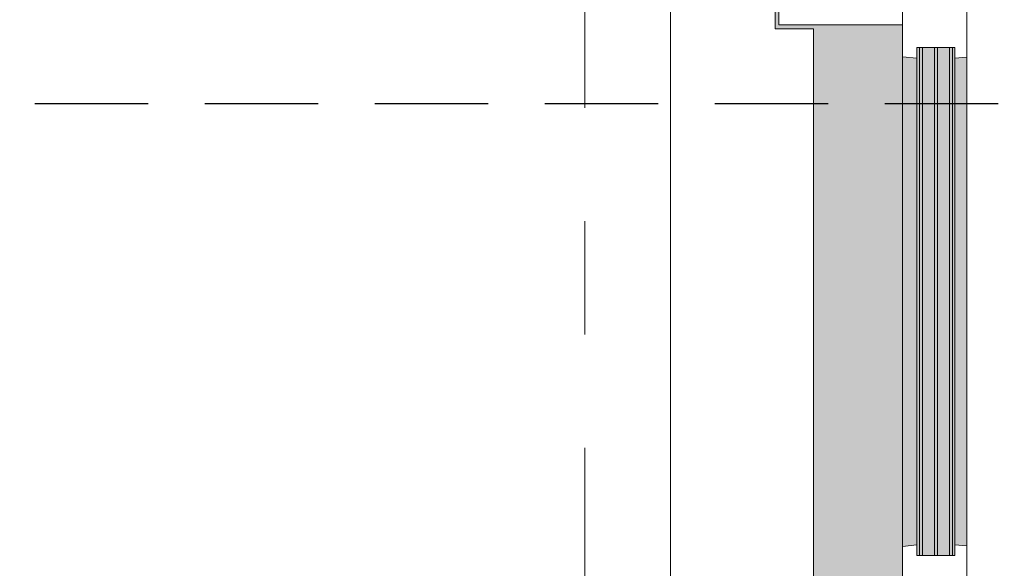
# Model space of a CAD drawing. Extents: x 2820 to 91013, y 1478 to 38178.
# Tile 177 of 182: x 53225 to 54604, y 34787 to 35556. Entities that reach past the tile are written whole.
import ezdxf

# ---------------------------------------------------------------- set-up
doc = ezdxf.new("R2010")
doc.units = 0
doc.header["$LTSCALE"] = 50
doc.linetypes.add('HIDDEN2', pattern=[4.7625, 3.175, -1.5875])
doc.linetypes.add('Onderlegger 2e verdieping$0$stramien', pattern=[22.225, 12.7, -3.175, 3.175, -3.175])
doc.layers.get('0').update_dxf_attribs({"linetype": 'CONTINUOUS'})
doc.layers.add('IWTEKST', color=2, linetype='CONTINUOUS')
doc.layers.add('Onderlegger 2e verdieping$0$A-GLAZ', color=8, linetype='CONTINUOUS', lineweight=25)
doc.layers.add('Onderlegger 2e verdieping$0$S-GRID', color=8, linetype='CONTINUOUS', lineweight=18)
pattern_1 = [(135, (34911.87, -54611.6), (-212.132, -212.132), [])]

# ---------------------------------------------------------------- blocks, each defined once
blk = doc.blocks.new('Onderlegger 2e verdieping$0$31_KA_Houten kozijn metselwerkgevel met draaiend deel verdieping - 31_KA_Houten kozijn metselwerkgevel met draaiend deel verdieping-V225-Plotview 2e Verdieping - schaal 1 op 100')
at = {"layer": 'Onderlegger 2e verdieping$0$A-GLAZ', "lineweight": 18}
h = blk.add_hatch(dxfattribs=at)
h.set_pattern_fill('FP_332', color=256, style=0, pattern_type=2)
h.set_pattern_definition(pattern_1)
h.paths.add_polyline_path([(-656.5, -56.9), (-664.2, -56.9), (-673.9, 210.1), (-706.5, 210.1), (-706.5, 180.1), (-688.5, 180.1), (-688.5, -76.9), (-656.5, -76.9)], flags=0)
h = blk.add_hatch(dxfattribs=at)
h.set_pattern_fill('FP_332', color=256, style=0, pattern_type=2)
h.set_pattern_definition(pattern_1)
h.paths.add_polyline_path([(706.5, 180.1), (706.5, 210.1), (673.9, 210.1), (664.2, -56.9), (656.5, -56.9), (656.5, -76.9), (688.5, -76.9), (688.5, 180.1)], flags=0)
at = {"layer": 'Onderlegger 2e verdieping$0$A-GLAZ'}
h = blk.add_hatch(color=256, dxfattribs=at)
h.paths.add_polyline_path([(591.1, -60), (174, -60), (174, -77), (589.6, -76)], flags=0)
h.paths.add_polyline_path([(93.6, -60), (-591.1, -60), (-589.5, -77), (92, -77), (93.1, -65.7)], flags=0)
h = blk.add_hatch(color=256, dxfattribs=at)
h.paths.add_polyline_path([(604.5, -129.8), (604.5, -77), (567.9, -77), (569.5, -99), (580, -99), (580, -129.8), (591.8, -129.8)], flags=0)
h.paths.add_polyline_path([(182.1, -77), (174, -77), (174, -99), (180.5, -99), (181.9, -80.3)], flags=0)
h.paths.add_polyline_path([(170, -101.3), (170, -99), (165, -99), (165, -114), (152.5, -114), (152.5, -129.8), (170, -129.8), (170, -105.3)], flags=0)
h.paths.add_polyline_path([(107, -84.3), (-604.5, -84.3), (-604.5, -101.3), (107, -101.3), (107, -99)], flags=0)
h.paths.add_polyline_path([(107, -105.3), (-604.5, -105.3), (-604.5, -122.3), (107, -122.3), (107, -114)], flags=0)
h.paths.add_polyline_path([(107, -129.8), (107, -126.3), (-604.5, -126.3), (-604.5, -129.8), (94.3, -129.8)], flags=0)
h.paths.add_polyline_path([(107, -77), (-604.5, -77), (-604.5, -80.3), (107, -80.3)], flags=0)
h = blk.add_hatch(color=256, dxfattribs=at)
h.paths.add_polyline_path([(591.8, -150), (589.5, -129.8), (580, -129.8), (580, -150), (589.5, -150)], flags=0)
h.paths.add_polyline_path([(170, -150), (170, -129.8), (152.5, -129.8), (152.5, -150)], flags=0)
h.paths.add_polyline_path([(94.3, -150), (92, -129.8), (-589.5, -129.8), (-591.8, -150), (92, -150)], flags=0)
blk.add_hatch(color=256, dxfattribs=at).paths.add_polyline_path([(656.5, -323.5), (636.5, -323.5), (636.5, -150), (607, -150), (607, -166), (143, -166), (143, -150), (-636.5, -150), (-636.5, -323.5), (-656.5, -323.5), (-656.5, -328.5), (-630.8, -328.5), (-630.8, -275), (632.2, -275), (632.2, -328.5), (656.5, -328.5)], flags=0)
at = {"layer": 'Onderlegger 2e verdieping$0$A-GLAZ', "lineweight": 18}
for p, q in [((-706.5, 210.1), (-673.9, 210.1)), ((-706.5, 180.1), (-706.5, 210.1)), ((-673.9, 210.1), (-664.2, -56.9)), ((-673.9, 210.1), (673.9, 210.1)), ((673.9, 210.1), (664.2, -56.9)), ((706.5, 210.1), (673.9, 210.1)), ((706.5, 180.1), (706.5, 210.1)), ((-688.5, 180.1), (-706.5, 180.1)), ((-688.5, -76.9), (-688.5, 180.1)), ((688.5, -76.9), (688.5, 180.1)), ((688.5, 180.1), (706.5, 180.1)), ((-664.2, -56.9), (-656.5, -56.9)), ((-656.5, -56.9), (-656.5, -76.9)), ((-656.5, -150), (-656.5, -60)), ((-656.5, -60), (-591.1, -60)), ((-591.1, -60), (93.6, -60)), ((-591.1, -60), (-589.5, -77)), ((92, -77), (93.6, -60)), ((93.6, -60), (174, -60)), ((174, -60), (174, -99)), ((174, -60), (591.1, -60)), ((589.5, -77), (591.1, -60)), ((591.1, -60), (656.5, -60)), ((664.2, -56.9), (656.5, -56.9)), ((656.5, -56.9), (656.5, -76.9)), ((656.5, -60), (656.5, -150)), ((-656.5, -76.9), (-688.5, -76.9)), ((-688.5, -76.9), (-688.5, -94.9)), ((-604.5, -77), (-604.5, -80.3)), ((-589.5, -77), (-604.5, -77)), ((92, -77), (-589.5, -77)), ((107, -77), (92, -77)), ((107, -80.3), (107, -77)), ((182.1, -77), (174, -77)), ((589.5, -77), (567.9, -77)), ((604.5, -77), (589.5, -77)), ((604.5, -129.8), (604.5, -77)), ((656.5, -76.9), (688.5, -76.9)), ((688.5, -94.9), (688.5, -76.9)), ((-604.5, -84.3), (-604.5, -101.3)), ((107, -101.3), (107, -84.3)), ((-604.5, -105.3), (-604.5, -122.3)), ((107, -122.3), (107, -105.3)), ((165, -99), (165, -114)), ((170, -99), (165, -99)), ((152.5, -114), (152.5, -150)), ((165, -114), (152.5, -114)), ((-604.5, -126.3), (-604.5, -129.8)), ((-604.5, -129.8), (-589.5, -129.8)), ((-589.5, -129.8), (-591.8, -150)), ((-589.5, -129.8), (92, -129.8)), ((92, -129.8), (107, -129.8)), ((94.3, -150), (92, -129.8)), ((107, -129.8), (107, -126.3)), ((152.5, -129.8), (170, -129.8)), ((580, -129.8), (589.5, -129.8)), ((589.5, -129.8), (604.5, -129.8)), ((591.8, -150), (589.5, -129.8)), ((-656.5, -150), (-636.5, -150)), ((-656.5, -323.5), (-656.5, -150)), ((-591.8, -150), (-656.5, -150)), ((-636.5, -150), (-636.5, -323.5)), ((94.3, -150), (-591.8, -150)), ((143, -150), (94.3, -150)), ((656.5, -150), (607, -150)), ((636.5, -150), (656.5, -150)), ((636.5, -323.5), (636.5, -150)), ((656.5, -150), (656.5, -323.5)), ((-636.5, -323.5), (-656.5, -323.5)), ((-656.5, -328.5), (-656.5, -323.5)), ((656.5, -323.5), (636.5, -323.5)), ((656.5, -323.5), (656.5, -328.5))]:
    blk.add_line(p, q, dxfattribs=at)
blk = doc.blocks.new('Onderlegger 2e verdieping$0$31_KA_Houten kozijn metselwerkgevel triple glas - Type-9950180-Plotview 2e Verdieping - schaal 1 op 100')
at = {"layer": 'Onderlegger 2e verdieping$0$A-GLAZ'}
for points in [[(0, 42), (711.5, 42), (711.5, 46), (0, 46)], [(0, 21), (711.5, 21), (711.5, 25), (0, 25)], [(0, 0), (711.5, 0), (711.5, 4), (0, 4)]]:
    blk.add_hatch(color=256, dxfattribs=at).paths.add_polyline_path(points, flags=0)
at = {"layer": 'Onderlegger 2e verdieping$0$A-GLAZ', "lineweight": 18}
for p, q in [((0, 46), (711.5, 46)), ((0, 42), (0, 46)), ((711.5, 42), (0, 42)), ((711.5, 46), (711.5, 42)), ((0, 25), (711.5, 25)), ((0, 21), (0, 25)), ((711.5, 21), (0, 21)), ((711.5, 25), (711.5, 21)), ((0, 4), (711.5, 4)), ((0, 0), (0, 4)), ((711.5, 0), (0, 0)), ((711.5, 4), (711.5, 0))]:
    blk.add_line(p, q, dxfattribs=at)
blk = doc.blocks.new('Onderlegger 2e verdieping$0$vensterbank tweede verdieping - vensterbank tweede verdieping-11898810-Plotview 2e Verdieping - schaal 1 op 100')
at = {"layer": 'Onderlegger 2e verdieping$0$A-GLAZ', "lineweight": 18}
for p, q in [((54283.1, 35542.7), (54283.1, 35827.9)), ((54136.6, 35718.2), (54136.6, 34105.2)), ((54336.6, 35542.7), (54283.1, 35542.7)), ((54336.6, 34279.7), (54336.6, 35542.7))]:
    blk.add_line(p, q, dxfattribs=at)
blk = doc.blocks.new('Onderlegger 2e verdieping')
at = {"layer": 'Onderlegger 2e verdieping$0$S-GRID', "linetype": 'Onderlegger 2e verdieping$0$stramien'}
blk.add_line((54016.6, 37178.2), (54016.6, 1478.2), dxfattribs=at)
at = {"layer": 'Onderlegger 2e verdieping$0$A-GLAZ'}
blk.add_blockref('Onderlegger 2e verdieping$0$vensterbank tweede verdieping - vensterbank tweede verdieping-11898810-Plotview 2e Verdieping - schaal 1 op 100', (0, 0), dxfattribs=at)
at = {"layer": 'Onderlegger 2e verdieping$0$A-GLAZ', "rotation": 269.9999999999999}
for name, p in [('Onderlegger 2e verdieping$0$31_KA_Houten kozijn metselwerkgevel met draaiend deel verdieping - 31_KA_Houten kozijn metselwerkgevel met draaiend deel verdieping-V225-Plotview 2e Verdieping - schaal 1 op 100', (54611.6, 34911.9)), ('Onderlegger 2e verdieping$0$31_KA_Houten kozijn metselwerkgevel triple glas - Type-9950180-Plotview 2e Verdieping - schaal 1 op 100', (54485.3, 35516.4))]:
    blk.add_blockref(name, p, dxfattribs=at)

msp = doc.modelspace()

# ---------------------------------------------------------------- linework, layer by layer
at = {"layer": 'IWTEKST', "linetype": 'HIDDEN2'}
msp.add_line((4906.6, 35438.2), (57185, 35438.2), dxfattribs=at)

# ---------------------------------------------------------------- block references
msp.add_blockref('Onderlegger 2e verdieping', (0, 0))

doc.saveas('drawing.dxf')
